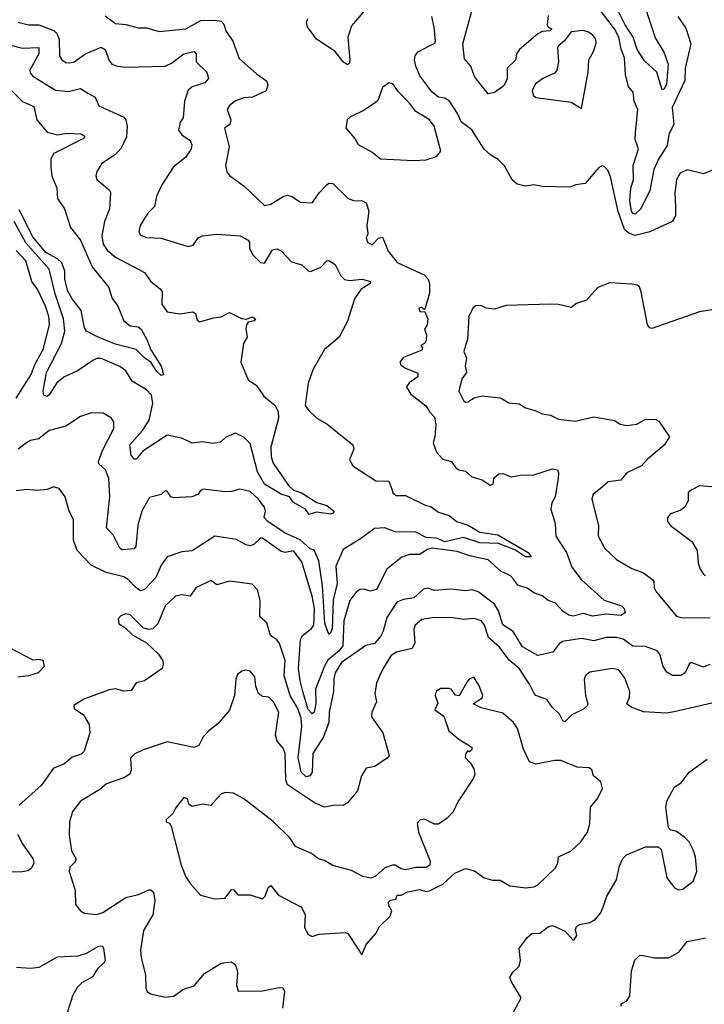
# Model space of a CAD drawing. Extents: x 1552294 to 1694791, y 811929 to 917222.
# Tile 184 of 256: x 1608742 to 1612049, y 864293 to 869049. Entities that reach past the tile are written whole.
import ezdxf

# ---------------------------------------------------------------- set-up
doc = ezdxf.new("R2010")
doc.units = 0

msp = doc.modelspace()

# ---------------------------------------------------------------- linework, layer by layer
at = {"layer": '0CON10XD'}
for points in [[(1610492.9, 869195), (1610345, 869020), (1610327.6, 868965), (1610336, 868855), (1610333.2, 868836.8), (1610325, 868830.6), (1610303.8, 868845), (1610265, 868896.1), (1610175, 868955.6), (1610132.1, 869015), (1610126.8, 869035), (1610133.9, 869055)], [(1611295, 869068.8), (1611289.2, 869025), (1611295, 869013.3), (1611312.5, 869005), (1611302.5, 868995), (1611265, 868991.8), (1611245, 868981.6), (1611155.4, 868905), (1611141.5, 868885), (1611136.2, 868853.8), (1611097.1, 868815), (1611096.1, 868763.9), (1611080.6, 868729.4), (1611035, 868696.7), (1611005, 868691.5), (1610953.4, 868755), (1610938.4, 868775), (1610920.4, 868825), (1610889.8, 868859.8), (1610882.7, 868932.7), (1610936, 869125)], [(1611920.6, 869065), (1611958.8, 869008.8), (1611983.2, 868933.2), (1611956.4, 868815), (1611955.3, 868755), (1611893.3, 868625), (1611901.8, 868545), (1611877.7, 868495), (1611868.9, 868441.1), (1611827.6, 868375), (1611804.7, 868325), (1611785, 868223.8), (1611742.3, 868135), (1611715, 868110), (1611705, 868112.9), (1611696.6, 868125), (1611688.6, 868175), (1611693.8, 868236.2), (1611706.6, 868275), (1611705.2, 868345), (1611731, 868425), (1611715, 868471.2), (1611716.3, 868503.7), (1611727.3, 868615), (1611710, 868655), (1611705, 868698.6), (1611683.1, 868725), (1611668.1, 868785), (1611663.3, 868865), (1611646.9, 868906.9), (1611635.2, 868965), (1611614.3, 869005), (1611545, 869094.5)], [(1611759, 869119), (1611811.8, 868961.8), (1611852.3, 868892.3), (1611874.7, 868835), (1611865.8, 868735.8), (1611855, 868715.4), (1611845, 868710.6), (1611819.7, 868795), (1611759.7, 868849.7), (1611725, 868904.6), (1611704.9, 868965), (1611665.6, 869025), (1611635.9, 869085)], [(1609155, 869068.6), (1609205, 869031.1), (1609255, 869026.5), (1609315, 869010.5), (1609355, 869010), (1609415, 868991.5), (1609545, 869004.6), (1609617.5, 869045), (1609685, 869046.8), (1609715, 869041.5), (1609727.5, 869027.5), (1609737.3, 868995), (1609771.8, 868945), (1609801.9, 868861.9), (1609885, 868787.1), (1609934.3, 868754.3), (1609940.8, 868735), (1609932, 868705), (1609866.2, 868675), (1609825, 868671.4), (1609785, 868656.9), (1609756, 868635), (1609744.3, 868615.7), (1609761.4, 868565), (1609756.9, 868543.1), (1609731.2, 868525), (1609754.4, 868435), (1609735.7, 868345), (1609742.5, 868315), (1609755, 868296.2), (1609826.2, 868245), (1609925, 868152), (1609955, 868157.5), (1610015, 868195.7), (1610035, 868200.8), (1610055.7, 868195.7), (1610097.7, 868167.7), (1610155, 868163.8), (1610190, 868215), (1610225, 868252.2), (1610235, 868259.4), (1610255, 868258.6), (1610328.8, 868185), (1610355, 868175.5), (1610397.5, 868175), (1610415, 868163.8), (1610428.5, 868125), (1610419.2, 868055), (1610423.8, 868015), (1610416.2, 867995), (1610421.2, 867975), (1610445, 867961.2), (1610475, 867993.3), (1610495, 867998.8), (1610521.8, 867931.8), (1610565.8, 867875.8), (1610589.2, 867865), (1610695, 867816.8), (1610715.2, 867795.2), (1610721.7, 867775), (1610721.8, 867728.2), (1610700, 867655), (1610695, 867650), (1610685, 867660), (1610670, 867655), (1610675, 867640), (1610698.3, 867638.3), (1610713.8, 867605), (1610710, 867575), (1610697.5, 867555), (1610706.2, 867525), (1610705, 867500), (1610697.5, 867485), (1610680, 867475), (1610687.5, 867465), (1610685, 867453.3), (1610595, 867417.1), (1610578.8, 867395), (1610582.3, 867382.3), (1610605, 867366.7), (1610665, 867342.5), (1610665, 867323.8), (1610623.3, 867295), (1610610, 867275), (1610630.5, 867240.5), (1610704, 867184), (1610722.7, 867152.7), (1610745, 867130), (1610751.7, 867091.7), (1610747.3, 867035), (1610738.6, 867005), (1610755, 866960), (1610785, 866926.2), (1610827.5, 866915), (1610848.8, 866885), (1610863.8, 866875), (1610895, 866868.6), (1610925, 866841.2), (1610975, 866826.2), (1611015, 866801.5), (1611028.9, 866805), (1611032.5, 866835), (1611056, 866855), (1611075, 866857.5), (1611115, 866840.8), (1611158.7, 866848.7), (1611225, 866850.9), (1611315, 866879.2), (1611338.8, 866875), (1611345, 866860), (1611343.5, 866835), (1611328.5, 866745), (1611312.3, 866715), (1611307.9, 866685), (1611328.5, 866615), (1611331.5, 866555), (1611383.8, 866475), (1611409.5, 866405), (1611454.4, 866345), (1611565, 866245.5), (1611648.2, 866218.2), (1611661.1, 866205), (1611665.6, 866185), (1611645, 866171.3), (1611575, 866178.4), (1611508.2, 866168.2), (1611465, 866180.3), (1611415, 866167.8), (1611395, 866172.2), (1611365, 866192.9), (1611330.5, 866230.5), (1611295, 866243.1), (1611265, 866266.5), (1611225, 866280.5), (1611192.7, 866302.7), (1611148.5, 866318.5), (1611126.3, 866346.3), (1611113.2, 866363.2), (1611065.7, 866385), (1611005, 866440.4), (1610915, 866458.9), (1610855, 866480), (1610735, 866496.1), (1610710.3, 866489.7), (1610675, 866466), (1610625, 866465.3), (1610587.3, 866452.7), (1610515, 866395.7), (1610465, 866297.1), (1610435, 866288.6), (1610405, 866298.1), (1610385, 866296.5), (1610365, 866283.1), (1610337, 866243), (1610306.8, 866145), (1610302.8, 866025), (1610285, 866000.4), (1610230.9, 865955), (1610213.5, 865926.5), (1610170.8, 865815), (1610171.9, 865745), (1610164.8, 865705.2), (1610155, 865696.9), (1610135, 865716.7), (1610110.3, 865805), (1610096, 865855), (1610089.1, 865915), (1610097.9, 866055), (1610108.1, 866075), (1610151.1, 866108.9), (1610162.2, 866125), (1610165.6, 866205), (1610155, 866264.4), (1610105, 866430), (1610065, 866483.3), (1610025, 866475.4), (1610005, 866480), (1609915, 866545.4), (1609905, 866544.6), (1609872.7, 866515), (1609855, 866508.1), (1609835, 866512.5), (1609788.6, 866538.6), (1609685, 866554.3), (1609575, 866484.4), (1609525, 866478.8), (1609455, 866454.3), (1609425.3, 866414.7), (1609400.3, 866355), (1609345, 866296.2), (1609325, 866290.8), (1609301.7, 866308.3), (1609266, 866345), (1609245, 866357.6), (1609159.2, 866379.2), (1609087.1, 866415), (1609020.4, 866485), (1609002.2, 866535), (1609001.9, 866635), (1608981.1, 866675), (1608962, 866745), (1608932.5, 866785), (1608905, 866793.3), (1608875, 866780), (1608825, 866774.4), (1608775, 866780), (1608725, 866774.1)], [(1608735, 869037.5), (1608785, 869024.7), (1608835, 869024.7), (1608906.6, 868996.6), (1608922.2, 868982.2), (1608933.4, 868955), (1608935, 868874), (1608945, 868855.6), (1608965, 868841.8), (1608985, 868840), (1609005, 868846.2), (1609060, 868885), (1609135, 868916.9), (1609154.7, 868904.7), (1609175, 868852.5), (1609187.8, 868835), (1609213.8, 868825), (1609255, 868820.6), (1609445, 868825.2), (1609475, 868838.6), (1609535, 868884.6), (1609585.5, 868895.5), (1609594.3, 868884.3), (1609593.6, 868845), (1609646.5, 868795), (1609654.5, 868765), (1609636.2, 868743.8), (1609575, 868725.6), (1609555, 868708), (1609537.7, 868655), (1609531.4, 868575), (1609517.1, 868555), (1609508.5, 868515), (1609525, 868492.5), (1609565.5, 868465), (1609573.1, 868445), (1609569.6, 868425), (1609544.7, 868385.3), (1609485, 868339.1), (1609429, 868251), (1609402.9, 868195), (1609392.5, 868147.5), (1609360.6, 868115), (1609323.5, 868055), (1609317.5, 868025), (1609325, 868008.6), (1609355, 867996.9), (1609425, 867994.5), (1609555, 867954.3), (1609579.5, 867960.5), (1609604.7, 867995.3), (1609625, 868004.5), (1609695, 868013.6), (1609807.5, 868005), (1609845.7, 867985), (1609851.4, 867975), (1609852.2, 867945), (1609866.5, 867915), (1609905, 867875.8), (1609925, 867873.8), (1609963.2, 867936.8), (1609985, 867942), (1610005, 867932.5), (1610055, 867880), (1610104.6, 867864.6), (1610135, 867836.7), (1610146.4, 867833.6), (1610195.7, 867854.3), (1610225, 867884), (1610235, 867886), (1610265, 867866), (1610292.5, 867812.5), (1610310, 867795), (1610335, 867789.4), (1610395.4, 867795.4), (1610435.8, 867785), (1610434, 867775), (1610391.8, 867748.2), (1610358.6, 867701.4), (1610325, 867593.3), (1610284.6, 867515.4), (1610215, 867456.2), (1610159.1, 867360.9), (1610135.8, 867294.2), (1610121, 867185), (1610135, 867164.2), (1610177.8, 867125), (1610225, 867097.3), (1610351.1, 866995), (1610355.8, 866975), (1610334.3, 866925), (1610351.4, 866895), (1610462.3, 866822.3), (1610525, 866820), (1610538.8, 866781.2), (1610544.6, 866764.6), (1610560.6, 866750.6), (1610605, 866750.3), (1610700, 866705), (1610727.8, 866697.8), (1610765, 866670.8), (1610816.7, 866655), (1610852, 866625), (1610907.9, 866607.9), (1610965, 866574.1), (1611050.9, 866560.9), (1611197.1, 866475), (1611212, 866455), (1611185, 866455.3), (1611137.3, 866487.3), (1611055, 866519), (1610965, 866522.3), (1610885, 866548.2), (1610795, 866527.6), (1610755, 866544.9), (1610705, 866547.6), (1610655, 866574.2), (1610555.8, 866575.8), (1610505, 866595.3), (1610455, 866591.2), (1610388, 866542), (1610305, 866490.8), (1610269.7, 866410.3), (1610275.1, 866325.1), (1610256.1, 866245), (1610251.7, 866108.3), (1610245, 866088.8), (1610235, 866080), (1610215.3, 866135), (1610204.2, 866315), (1610187.2, 866435), (1610165, 866487.5), (1610145, 866493.3), (1610096.9, 866536.9), (1610025, 866568.4), (1609940, 866625), (1609923.1, 866645), (1609928.8, 866675), (1609924.2, 866695), (1609893.6, 866735), (1609855, 866770.4), (1609805, 866781.8), (1609765, 866770.6), (1609735, 866769.4), (1609628.1, 866781.9), (1609616, 866775), (1609602.5, 866755), (1609573.8, 866743.8), (1609485, 866739.1), (1609471.9, 866745), (1609455, 866772.5), (1609445, 866773.8), (1609425, 866756.5), (1609368.5, 866741.5), (1609331.5, 866675), (1609312.4, 866607.6), (1609302.5, 866505), (1609295, 866493.8), (1609235, 866489.2), (1609225, 866496.2), (1609195, 866558.1), (1609161.4, 866595), (1609177.6, 866745), (1609172.4, 866832.4), (1609157.1, 866875), (1609125, 866903.1), (1609122.1, 866915), (1609141.5, 866968.5), (1609197.3, 867075), (1609196.7, 867105), (1609185, 867124), (1609145, 867149.4), (1609089.3, 867150.7), (1609035, 867132.9), (1608965, 867085.5), (1608885, 867065.3), (1608835, 867024.1), (1608795, 867016.7), (1608774.4, 867005.6), (1608735, 866974.5)], [(1612115, 868333.6), (1612045, 868304.5), (1611965, 868324.6), (1611931.5, 868308.5), (1611914.5, 868275), (1611906.2, 868215), (1611909.2, 868145), (1611908.8, 868101.2), (1611892.9, 868075), (1611786.2, 868023.8), (1611715, 868006.2), (1611685, 868015.8), (1611663.8, 868035), (1611632.4, 868122.4), (1611595, 868290), (1611581.9, 868321.9), (1611565, 868340), (1611555, 868343.8), (1611538.8, 868335), (1611472.7, 868257.3), (1611428.3, 868251.7), (1611399.7, 868240.3), (1611266.3, 868243.7), (1611225, 868252.2), (1611185, 868245.6), (1611144.6, 868254.6), (1611120, 868275), (1611083.2, 868343.2), (1611053.7, 868373.7), (1611016.9, 868395), (1610985, 868424.4), (1610925, 868516.9), (1610875, 868555.8), (1610856.7, 868596.7), (1610818.1, 868655), (1610795, 868669.4), (1610764.7, 868674.7), (1610735, 868699.4), (1610675, 868778.8), (1610654.6, 868824.6), (1610648.8, 868855), (1610651.3, 868875), (1610665, 868893.5), (1610746.7, 868935), (1610750.3, 868945), (1610743.7, 869013.7), (1610732.1, 869065)], [(1611455, 868620), (1611487.8, 868795), (1611491.1, 868855), (1611514, 868896), (1611526.3, 868936.3), (1611524.5, 868955), (1611510, 868975), (1611489.3, 868989.3), (1611463.1, 868996.9), (1611405, 868990), (1611372.6, 868947.4), (1611345.4, 868925), (1611340, 868915), (1611344.5, 868845), (1611336.1, 868803.9), (1611325, 868790.5), (1611268.1, 868765), (1611231.8, 868738.2), (1611217.5, 868705), (1611222.5, 868685), (1611235, 868673.3), (1611405, 868650), (1611455, 868620)], [(1608648.7, 868938.7), (1608755, 868912.4), (1608835, 868915.4), (1608834.8, 868885), (1608790.9, 868805), (1608792, 868792), (1608805, 868775.7), (1608915, 868708.1), (1608977.5, 868702.5), (1609035, 868716.9), (1609071.1, 868695), (1609106.2, 868675), (1609125, 868633.1), (1609245, 868577.8), (1609254.7, 868564.7), (1609260.4, 868535), (1609257.4, 868482.6), (1609231.8, 868428.2), (1609205, 868398.1), (1609138, 868355), (1609115, 868316.7), (1609110, 868295), (1609115, 868276.7), (1609175, 868228), (1609180, 868215), (1609175.8, 868135), (1609151.6, 868075), (1609138, 868005), (1609144.8, 867964.8), (1609165, 867936.4), (1609205, 867902.3), (1609345, 867827.5), (1609375.3, 867785.3), (1609419.9, 867749.9), (1609429.5, 867735), (1609427.8, 867675), (1609455, 867638.1), (1609515, 867628), (1609578.6, 867638.6), (1609590.5, 867630.5), (1609599.2, 867599.2), (1609610.5, 867590.5), (1609679.7, 867609.7), (1609715, 867614.5), (1609755, 867634.3), (1609814.1, 867605.9), (1609836.7, 867603.3), (1609865, 867613.3), (1609881.2, 867605), (1609875, 867594.3), (1609845, 867587.5), (1609836.7, 867575), (1609833.9, 867556.1), (1609841.2, 867515), (1609823.3, 867485), (1609810.6, 867395), (1609845, 867310), (1609885, 867282.5), (1609920.5, 867230.5), (1609975.6, 867185), (1609991.1, 867155), (1609992.5, 867125), (1609954.7, 866985), (1609957.4, 866937.4), (1609966.9, 866906.9), (1610040, 866800), (1610065, 866776.9), (1610103.8, 866763.8), (1610177.3, 866717.3), (1610225, 866702.3), (1610260, 866675), (1610257.5, 866665), (1610245, 866661.3), (1610175, 866671.1), (1610139.5, 866659.5), (1610123.1, 866685), (1610065, 866717.3), (1610045.3, 866745), (1610005, 866757.1), (1609925, 866805.9), (1609890.3, 866865), (1609855, 867001.8), (1609825, 867032.3), (1609785, 867052.7), (1609737.9, 867032.1), (1609711.7, 867008.3), (1609675, 867001.9), (1609625, 867010), (1609575, 867004.4), (1609525, 867028.5), (1609455, 867041.8), (1609336.4, 866965), (1609305, 866926.2), (1609295, 866926.2), (1609281.1, 866945), (1609274.5, 866995), (1609334.7, 867065), (1609367.9, 867115), (1609384.7, 867194.7), (1609378.2, 867235), (1609355, 867260.8), (1609285, 867303.2), (1609255, 867353.6), (1609225, 867374.5), (1609135, 867412.1), (1609115, 867412.1), (1609095, 867403.8), (1609025, 867354.6), (1608955, 867323.2), (1608921.6, 867295), (1608885, 867237.1), (1608875, 867229.4), (1608859.2, 867235), (1608855.5, 867255.5), (1608870.9, 867345), (1608943.9, 867485), (1608959.5, 867545), (1608953.6, 867605), (1608914.1, 867725), (1608884.8, 867844.8), (1608771.6, 867971.6), (1608715, 868074.8)], [(1608674.8, 868735), (1608755, 868654.7), (1608810.3, 868630.3), (1608824.6, 868565), (1608875, 868505.3), (1608925, 868493.7), (1608968.2, 868501.8), (1609035, 868497.5), (1609056.4, 868486.4), (1609050.8, 868475), (1608906.5, 868403.5), (1608892.4, 868377.6), (1608892.2, 868335), (1608897.5, 868295), (1608921.8, 868235), (1608925.3, 868185), (1608957.7, 868135), (1608986.8, 868045), (1609035, 867984.6), (1609092.2, 867855), (1609172.9, 867755), (1609187.8, 867705), (1609215.5, 867665), (1609245.5, 867595), (1609275, 867570.4), (1609315, 867565.3), (1609328.2, 867555), (1609356.7, 867505), (1609375.6, 867455), (1609425.2, 867375.2), (1609436.7, 867335), (1609425, 867330.6), (1609405, 867349.4), (1609375.4, 867395.4), (1609345.7, 867415), (1609305, 867456.4), (1609205, 867482.1), (1609123.8, 867513.8), (1609064.2, 867545), (1609055, 867560), (1609039.6, 867645), (1608995, 867701.1), (1608975, 867738.5), (1608960.2, 867795), (1608959.7, 867835), (1608944.8, 867875), (1608925, 867894.1), (1608867.6, 867925), (1608805, 868000.6), (1608740.3, 868130.3)], [(1610645, 868368.6), (1610705, 868372.5), (1610755, 868388.9), (1610775.8, 868414.2), (1610744.5, 868535), (1610721.4, 868565), (1610655.6, 868605), (1610625, 868646.2), (1610570.9, 868700.9), (1610545, 868740), (1610525, 868743.8), (1610495, 868721.2), (1610471.7, 868658.3), (1610461.1, 868648.9), (1610405, 868612.5), (1610339.5, 868580.5), (1610323.3, 868565), (1610317.5, 868525), (1610361.2, 868475), (1610376.1, 868446.1), (1610445, 868408.6), (1610485, 868377.5), (1610645, 868368.6)], [(1608725, 867220.4), (1608797.1, 867335), (1608815.5, 867384.5), (1608855, 867456.2), (1608885.5, 867575), (1608882.7, 867615), (1608867.5, 867665), (1608829, 867745), (1608800, 867785), (1608772.3, 867885), (1608725, 867934.2)], [(1612185, 867663.8), (1612025, 867638.8), (1611795, 867558), (1611785, 867560), (1611773.6, 867575), (1611744.1, 867735), (1611735, 867758.5), (1611725, 867766.6), (1611698.3, 867771.7), (1611592.5, 867777.5), (1611534.7, 867755.3), (1611479.4, 867695), (1611431.2, 867678.8), (1611405, 867658.5), (1611345, 867673.1), (1611305, 867675.6), (1611090.9, 867669.1), (1611035, 867651.4), (1610995.7, 867655.7), (1610969.3, 867669.3), (1610945, 867667.8), (1610931.2, 867655), (1610911.1, 867615), (1610905.4, 867504.6), (1610895.6, 867475)], [(1610895.6, 867475), (1610886.9, 867446.9), (1610900, 867415), (1610893.1, 867375), (1610900, 867345), (1610876.7, 867315), (1610863.3, 867255), (1610885, 867210), (1610895, 867202.5), (1610907, 867203), (1610936.7, 867223.3), (1610975, 867232.5), (1611065, 867221.9), (1611105, 867197.8), (1611153.9, 867193.9), (1611185, 867173.8), (1611232.3, 867162.3), (1611265, 867146.2), (1611305, 867139.2), (1611345, 867119.2), (1611425, 867110), (1611515, 867130.5), (1611615, 867113.8), (1611642.5, 867095), (1611675, 867089.2), (1611722.5, 867095), (1611765, 867120), (1611815, 867118.8), (1611829.5, 867109.5), (1611880, 867035), (1611855, 866993.3), (1611773.8, 866926.2), (1611745, 866894.3), (1611675, 866860), (1611645, 866825.8), (1611585, 866816.2), (1611545, 866783.3), (1611511.9, 866758.1), (1611505.4, 866735), (1611537.5, 866605), (1611535.6, 866555), (1611567.8, 866495), (1611625, 866441.5), (1611698.3, 866398.3), (1611755, 866376.7), (1611798.1, 866345), (1611805.6, 866335), (1611806.7, 866305), (1611815.5, 866285), (1611915, 866168.1), (1611935, 866161.5), (1612075, 866160)], [(1612085, 866792.5), (1612025, 866798), (1611985, 866776.7), (1611970, 866765), (1611971.2, 866725), (1611954, 866695), (1611931.3, 866678.7), (1611885, 866662), (1611870, 866645), (1611870, 866625), (1611885, 866606.7), (1611988.8, 866528.8), (1612013.8, 866485), (1612018.8, 866425), (1612028.8, 866395), (1612045, 866370.8), (1612055, 866364.5)], [(1612075.6, 865935), (1612045, 865922.3), (1611985, 865944), (1611975, 865936.7), (1611956, 865894), (1611935, 865880.9), (1611895, 865882.1), (1611867.4, 865897.4), (1611850, 865925), (1611833.8, 865985), (1611820.3, 866000.3), (1611765, 866020.9), (1611703.1, 866023.1), (1611656.6, 866056.6), (1611625, 866064.8), (1611575.2, 866064.8), (1611515, 866048.6), (1611455, 866059.8), (1611362.9, 866045), (1611347.1, 866035), (1611316.4, 865993.6), (1611245, 865977.5), (1611169.8, 866019.8), (1611125, 866094.8), (1611075.5, 866125.5), (1611053.8, 866193.8), (1611035.5, 866225.5), (1610956.9, 866285), (1610925, 866295.6), (1610895, 866290.4), (1610825, 866298.2), (1610745, 866292.2), (1610713.3, 866303.3), (1610692, 866298), (1610645, 866255.9), (1610595, 866248.9), (1610562.9, 866235), (1610515, 866161.4), (1610498, 866095), (1610485, 866069.6), (1610455, 866035.6), (1610413.3, 866026.7), (1610296.1, 865945), (1610266.3, 865895), (1610258.6, 865865), (1610257.2, 865805), (1610236.7, 865705), (1610234.7, 865655.3), (1610209.7, 865585), (1610157.3, 865505), (1610154.7, 865415.3), (1610142.6, 865397.4), (1610125, 865392.5), (1610101.6, 865415), (1610087.5, 865485), (1610104.3, 865635), (1610101.6, 865675), (1610085, 865721.8), (1610048.8, 865785), (1610019.5, 865879.5), (1610023.8, 865953.8), (1609996.1, 866036.1), (1609983.6, 866053.6), (1609953.6, 866075), (1609936, 866136), (1609902.5, 866165), (1609904.3, 866245), (1609890, 866295), (1609865, 866323.1), (1609755, 866337.1), (1609695, 866319.4), (1609665, 866340), (1609593.3, 866305), (1609565, 866264.2), (1609525, 866270.8), (1609495, 866264.2), (1609445, 866218.6), (1609408.9, 866131.1), (1609385, 866106.9), (1609365, 866103.1), (1609340.4, 866110.4), (1609275, 866174), (1609255, 866180), (1609230.8, 866169.2), (1609217.5, 866155), (1609220.7, 866130.7), (1609247.5, 866115), (1609287.7, 866077.7), (1609355, 866038.6), (1609412.5, 865985), (1609432.7, 865952.7), (1609435.8, 865935), (1609430, 865915), (1609345, 865856.2), (1609304.2, 865845.8), (1609280.5, 865809.5), (1609245, 865805.6), (1609205, 865816.7), (1609175, 865811.9), (1609052.3, 865767.7), (1609003.6, 865736.4), (1609005, 865722.5), (1609050.9, 865690.9), (1609077.5, 865645), (1609081.5, 865605), (1609053.4, 865516.6), (1609038.3, 865501.7), (1608994.2, 865485), (1608955, 865452.5), (1608905, 865434.4), (1608847.4, 865352.6), (1608740, 865255)], [(1612085, 865748.1), (1611903.4, 865706.6), (1611865, 865700), (1611755, 865705.7), (1611695, 865727.8), (1611674, 865745), (1611687.3, 865775), (1611688.2, 865805), (1611665, 865868.5), (1611635, 865908.9), (1611605, 865915.7), (1611495, 865897.8), (1611475, 865880.8), (1611468.4, 865861.6), (1611474.7, 865784.7), (1611486, 865745), (1611482.5, 865735), (1611465, 865719.4), (1611408.3, 865691.7), (1611375, 865657.5), (1611365, 865662.5), (1611348.8, 865695), (1611315, 865726.2), (1611287.5, 865765), (1611235, 865784.6), (1611226.2, 865795), (1611205, 865839.4), (1611155, 865915.6), (1611106.1, 865956.1), (1611059.1, 866019.1), (1611006.7, 866065), (1610986.5, 866125), (1610972.7, 866145), (1610935, 866157.3), (1610885, 866152.5), (1610825, 866161.3), (1610735, 866160), (1610685, 866152.2), (1610652.1, 866125), (1610645.4, 866104.6), (1610651.1, 866038.9), (1610638.3, 866011.7), (1610560, 865995), (1610535, 865975.8), (1610492.7, 865907.3), (1610464.8, 865845.2), (1610458, 865795), (1610464.6, 865755), (1610442.5, 865705), (1610442, 865682), (1610496.7, 865605), (1610526.7, 865495), (1610523.6, 865486.4), (1610457.7, 865442.3), (1610415, 865434), (1610393.5, 865396.5), (1610374.3, 865325), (1610325, 865265.7), (1610304.1, 865254.1), (1610265, 865255.8), (1610215, 865245.5), (1610166.3, 865266.3), (1610035, 865352.9), (1610028.1, 865378.1), (1610023.8, 865505), (1610015, 865530.5), (1609985.8, 865565), (1609978.1, 865595), (1609993.1, 865705), (1609967.9, 865755), (1609945, 865776.9), (1609915, 865780), (1609895, 865793.8), (1609882.3, 865827.7), (1609878, 865875), (1609855, 865902), (1609835, 865907.5), (1609815, 865902), (1609794.4, 865885.6), (1609786.1, 865863.9), (1609778.8, 865785), (1609755.7, 865714.3), (1609700.9, 865649.1), (1609655.6, 865614.4), (1609628.8, 865585), (1609606.8, 865543.2), (1609585, 865534.4), (1609455, 865560.5), (1609337.8, 865522.2), (1609297.6, 865502.4), (1609277.3, 865482.7), (1609281.1, 865425), (1609274.3, 865405), (1609245, 865387.9), (1609161.9, 865358.1), (1609128.9, 865331.1), (1609036.1, 865273.9), (1608997.1, 865225), (1608982.2, 865175), (1608980.9, 865110.9), (1608991.9, 865035), (1609014.4, 864995), (1609009.3, 864980.7), (1608984.7, 864955.3), (1608980.4, 864935), (1609010, 864845), (1609012, 864775), (1609036, 864745), (1609055, 864732.9), (1609115, 864726.9), (1609143.8, 864736.2), (1609255, 864809.6), (1609315.9, 864824.1), (1609365, 864845.6), (1609375, 864846.9), (1609387.8, 864835), (1609395.4, 864795.4), (1609384.6, 864725), (1609339.8, 864650.2), (1609325.4, 864554.6), (1609328.2, 864518.2), (1609350, 864435), (1609351.7, 864371.7), (1609357.5, 864355), (1609374.1, 864344.1), (1609445, 864328), (1609487.3, 864332.7), (1609530, 864365), (1609585, 864382.5), (1609635, 864442.9), (1609715, 864492), (1609765, 864498), (1609783.3, 864485), (1609790, 864465), (1609793.8, 864445), (1609788.8, 864385), (1609797.5, 864357.5), (1609915, 864357.8), (1609995, 864374.4), (1610012.2, 864372.2), (1610020.8, 864355), (1610010.6, 864275)], [(1608694, 866015), (1608805, 865956.9), (1608835, 865960.8), (1608853.3, 865955), (1608860, 865925), (1608831.2, 865895), (1608785, 865879.2), (1608732.9, 865872.9)], [(1610395, 864532.5), (1610415, 864582.5), (1610462, 864635), (1610480.6, 864669.4), (1610530.7, 864719.3), (1610540, 864745), (1610525, 864770), (1610523, 864787), (1610533, 864797), (1610558.3, 864801.7), (1610565, 864820), (1610585, 864820), (1610615, 864836.7), (1610675, 864847.5), (1610705, 864837.5), (1610725, 864843.8), (1610785.8, 864874.2), (1610844, 864926), (1610895, 864949.1), (1610938, 864938), (1610985, 864903.5), (1611025, 864893.1), (1611062.4, 864892.4), (1611110, 864865), (1611186, 864856), (1611225, 864860), (1611245, 864870), (1611328.7, 864951.3), (1611340.5, 864975), (1611345, 865006.2), (1611406.1, 865033.9), (1611452.4, 865077.6), (1611485, 865124.2), (1611496, 865165), (1611499.1, 865245), (1611535, 865288.6), (1611556.7, 865335), (1611548.3, 865368.3), (1611513.6, 865396.4), (1611505.8, 865425.8), (1611492.5, 865435), (1611435, 865438.6), (1611355, 865471.4), (1611325, 865471.4), (1611235, 865453.3), (1611205, 865464.2), (1611175.6, 865525), (1611146.2, 865626.2), (1611127.1, 865655), (1611075, 865698.8), (1610971.2, 865725), (1610932.5, 865745), (1610975, 865774.2), (1610979.2, 865785), (1610961.1, 865831.1), (1610935, 865873.3), (1610915, 865865.8), (1610905, 865854), (1610865, 865783.3), (1610846.4, 865786.4), (1610826.2, 865815), (1610815, 865819.2), (1610775, 865818.1), (1610753.8, 865805), (1610748, 865785), (1610761.7, 865748.3), (1610747.5, 865715), (1610790, 865685), (1610814.3, 865615), (1610863.5, 865573.5), (1610925.8, 865535), (1610925, 865522.5), (1610915, 865513.3), (1610905, 865517.5), (1610896.7, 865505), (1610894.2, 865485), (1610918.8, 865458.8), (1610935, 865430), (1610940.6, 865405), (1610933.6, 865386.4), (1610858, 865272), (1610835, 865222.5), (1610807.3, 865192.7), (1610765, 865163.8), (1610745, 865163.8), (1610697.5, 865187.5), (1610675, 865182.2), (1610661.2, 865168.8), (1610668.8, 865125), (1610723.8, 864985), (1610722.5, 864965), (1610705, 864953.8), (1610655, 864953.5), (1610605, 864942.5), (1610585, 864947.1), (1610555.7, 864965), (1610542, 864965), (1610505, 864953.3), (1610459.5, 864910.5), (1610437.3, 864902.7), (1610400, 864910), (1610345, 864939.2), (1610255, 864963.8), (1610215, 864988), (1610185, 864996.2), (1610151.3, 865021.3), (1610073.8, 865055), (1610047.3, 865097.3), (1609966.9, 865176.9), (1609825, 865285.5), (1609775, 865312.5), (1609735, 865316), (1609715, 865309.2), (1609665, 865254.3), (1609625, 865260.6), (1609575, 865248.8), (1609559.3, 865259.3), (1609552.5, 865285), (1609535, 865292.5), (1609495, 865240), (1609484.1, 865215.9), (1609450, 865185), (1609450, 865175), (1609465, 865167.5), (1609473.9, 865153.9), (1609521.4, 864965), (1609545, 864908.8), (1609567.1, 864875), (1609615, 864820), (1609685, 864802), (1609734.2, 864805.8), (1609765, 864847.5), (1609776.4, 864846.4), (1609795, 864822.5), (1609855, 864822.5), (1609915, 864803.3), (1609928, 864815), (1609941.7, 864858.3), (1609955, 864866.7), (1609991.3, 864821.3), (1610102.4, 864762.4), (1610120.8, 864725), (1610118, 864665), (1610135, 864630), (1610155, 864621.2), (1610188.3, 864631.7), (1610315, 864640), (1610327.5, 864635), (1610374.2, 864564.2), (1610395, 864532.5)], [(1611126.7, 864255), (1611163.3, 864325), (1611115.7, 864405), (1611110, 864425), (1611125, 864450), (1611155, 864477.5), (1611161.1, 864505), (1611155, 864563.3), (1611193.4, 864616.6), (1611215, 864635.5), (1611255, 864636.2), (1611295, 864668.2), (1611315, 864673.6), (1611377, 864647), (1611413.8, 864605), (1611420, 864605), (1611433.3, 864625), (1611426.2, 864655), (1611431.2, 864668.8), (1611445, 864679.2), (1611495, 864687.7), (1611522.5, 864705), (1611548.8, 864735), (1611565, 864777.5), (1611577.5, 864815), (1611625, 864893.8), (1611638.5, 864961.5), (1611655, 864998), (1611673.3, 865015), (1611765, 865054), (1611825, 865053.3), (1611840.7, 865040.7), (1611866.9, 864905), (1611905, 864856.2), (1611925, 864846.7), (1611945, 864850), (1611995, 864888), (1612013.1, 864935), (1612005.6, 865005), (1611995, 865040), (1611975, 865078), (1611955, 865099.2), (1611915, 865127.5), (1611885, 865136.2), (1611875.8, 865145.8), (1611862.9, 865245), (1611866.9, 865275), (1611905, 865343.3), (1611937.6, 865362.4), (1611976, 865415), (1612062, 865478)], [(1608731.9, 865115), (1608755, 865068.6), (1608807.1, 864995), (1608810, 864975), (1608799.7, 864950.3), (1608781.5, 864938.5), (1608755, 864932.9), (1608535, 864928.6)], [(1611647.5, 864285), (1611647.5, 864295), (1611675, 864310.8), (1611688.4, 864335), (1611697.3, 864455), (1611713.2, 864506.8), (1611735, 864528.8), (1611745, 864530), (1611807.7, 864517.7), (1611875, 864517.3), (1611925, 864545.2), (1611965, 864596.4), (1612055, 864614.8)], [(1608726.9, 864473.1), (1608795, 864468.6), (1608836.9, 864473.1), (1608925, 864522.2), (1609025, 864526.8), (1609065, 864540.4), (1609125, 864574.4), (1609140, 864575), (1609147.1, 864565), (1609154.4, 864505), (1609150, 864495), (1609117.9, 864465), (1609093.3, 864426.7), (1609042.4, 864397.6), (1609019.5, 864375), (1608997.8, 864335), (1608959.4, 864215)]]:
    msp.add_lwpolyline(points, dxfattribs=at)

doc.saveas('drawing.dxf')
